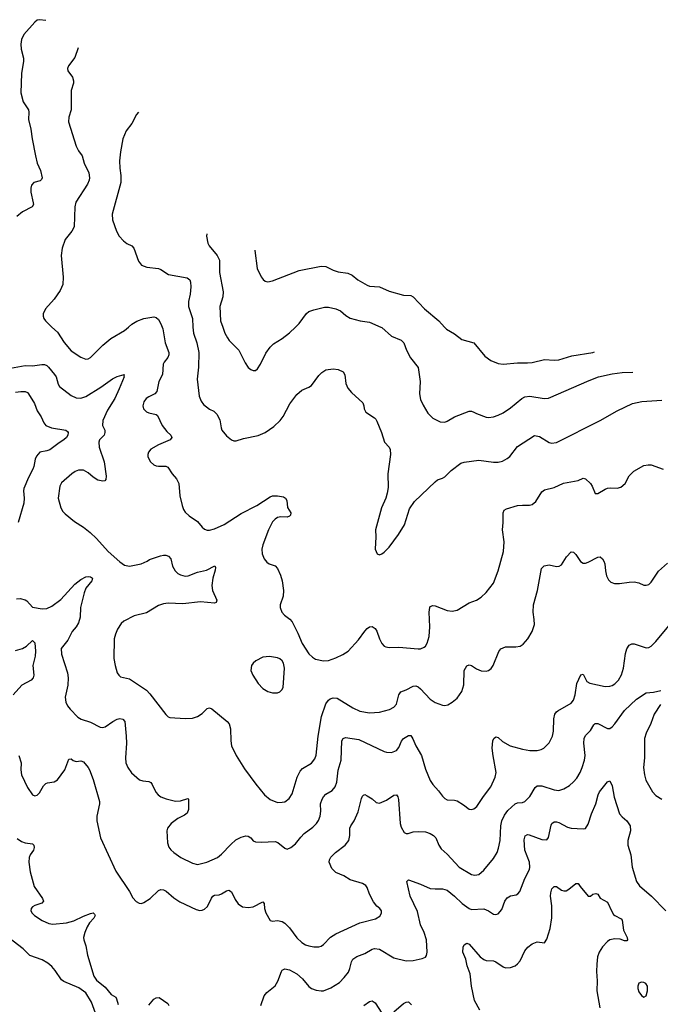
# Model space of a CAD drawing. Header units: inches. Extents: x 884691 to 1028259, y 526745 to 653629.
# Tile 223 of 241: x 991945 to 997226, y 634419 to 642533. Entities that reach past the tile are written whole.
import ezdxf

# ---------------------------------------------------------------- set-up
doc = ezdxf.new("R2010")
doc.units = ezdxf.units.IN
doc.header["$MEASUREMENT"] = 0
doc.layers.add('A9693', color=7, linetype='Continuous')
doc.layers.add('A9694', color=7, linetype='Continuous')

msp = doc.modelspace()

# ---------------------------------------------------------------- linework, layer by layer
at = {"layer": 'A9693', "color": 6}
for points, elevation in [([(992211, 640000), (992257, 639957), (992311.7, 639871.7), (992370, 639802.9), (992450, 639751.6), (992490, 639735), (992510, 639737.4), (992530, 639747.7), (992631.9, 639850), (992695.4, 639904.7), (992809, 639971), (992843.4, 640000)], 3500), ([(993119.3, 640000), (993124.9, 639984.9), (993143.5, 639870), (993175.4, 639790), (993174.5, 639770), (993167.7, 639750), (993135.1, 639710), (993127.2, 639692.8), (993121.7, 639610), (993092.1, 639550), (993076.3, 639470), (993059, 639450), (993010, 639425.9), (992988.5, 639410), (992970, 639383.9), (992960.9, 639350), (992966.3, 639326.3), (992990, 639301.2), (993010, 639292), (993070, 639279.6), (993081.6, 639270), (993120.4, 639190), (993159, 639139), (993191.6, 639110), (993200.5, 639090), (993185.9, 639070), (993090, 639029.4), (993027.3, 638992.7), (993008.1, 638970), (993001.3, 638950), (993002.7, 638930), (993023.8, 638890), (993050, 638865.6), (993070, 638856.5), (993090, 638853.6), (993150, 638854.6), (993165.2, 638845.2), (993201.7, 638790), (993239.1, 638750), (993255.9, 638710), (993265.5, 638610), (993283.7, 638530), (993295.9, 638495.9), (993310, 638474), (993343.2, 638443.2), (993410, 638397.2), (993450, 638350.1), (993470, 638334.1), (993490, 638325.9), (993510, 638325.2), (993550, 638337.5), (993630, 638374), (993770, 638464.2), (993898.7, 638530), (994010, 638601.5), (994030, 638608.7), (994069.7, 638609.7), (994119.6, 638599.5), (994136.9, 638590), (994146.8, 638570), (994152, 638512), (994179.5, 638470), (994177.6, 638450), (994170, 638440.7), (994150, 638434), (994097, 638437), (994070, 638430.9), (994050, 638418), (994030, 638395.2), (993997.2, 638330), (993950, 638206), (993942.1, 638170), (993944.5, 638130), (993961.6, 638090), (993982.8, 638062.8), (994001.1, 638050), (994050, 638031.1), (994070, 638011.4), (994095.5, 637955.5), (994107.7, 637907.7), (994119.6, 637830), (994117, 637783), (994092.9, 637710), (994092.2, 637690), (994107.3, 637650), (994126.9, 637626.9), (994171.9, 637591.9), (994190.1, 637570), (994238.6, 637478.6), (994273.1, 637393.1), (994327.5, 637307.5), (994358.8, 637278.8), (994384.2, 637264.2), (994450.7, 637250.7), (994490, 637253.5), (994550, 637273.9), (994610, 637301.6), (994652, 637328), (994738.1, 637421.9), (994790, 637493.7), (994810, 637516), (994830, 637530.1), (994850, 637532.3), (994875.9, 637515.9), (994890, 637493.8), (994911.1, 637430), (994930, 637392), (994950, 637370.1), (994963.9, 637363.9), (994990, 637359.1), (995070, 637361), (995230, 637348.8), (995250.3, 637349.7), (995279.2, 637360.8), (995290.3, 637369.7), (995304.9, 637395.1), (995320.4, 637450), (995326.8, 637530), (995319.9, 637650), (995324.8, 637690), (995330, 637698.1), (995350, 637705.4), (995370, 637701.8), (995470, 637663), (995510, 637659.3), (995550, 637666.9), (995650, 637728.3), (995710, 637750.6), (995750, 637773.4), (995790, 637812.5), (995849.5, 637890), (995888.4, 637990), (995934.1, 638150), (995938.9, 638230), (995925.2, 638330), (995931.1, 638390), (995930.3, 638469.7), (995938.5, 638490), (995957.9, 638502.1), (996050, 638528.5), (996090, 638533.2), (996147.7, 638532.3), (996170, 638537.5), (996198.8, 638561.2), (996250, 638642.8), (996270, 638659.3), (996350, 638678.9), (996426.5, 638713.5), (996550, 638734.7), (996590, 638755.5), (996610, 638748.5), (996649.7, 638710), (996663.9, 638690), (996688, 638628), (996710, 638628.1), (996770, 638665), (996790, 638671.8), (996814.8, 638674.8), (996870, 638671), (996900.5, 638679.5), (996936.2, 638710), (996970, 638773.4), (997006.8, 638813.2), (997090, 638858.6), (997125.4, 638865.4), (997150, 638865), (997250, 638829.5)], 3500), ([(993373.9, 640000), (993377.3, 639950), (993406, 639870), (993421.4, 639790), (993417.9, 639670), (993407.3, 639570), (993424.7, 639430), (993440.5, 639390), (993461.8, 639361.8), (993510, 639324), (993546.2, 639306.2), (993570, 639282.8), (993594.7, 639234.7), (993604.8, 639170), (993612.4, 639150), (993650, 639104.2), (993690, 639069.2), (993710, 639061.8), (993730, 639061.3), (993790, 639082.8), (993910, 639106), (993970, 639131), (994040.3, 639179.7), (994091.3, 639228.7), (994116.2, 639263.8), (994173.2, 639366.8), (994230, 639443.7), (994270, 639479.5), (994330, 639505), (994350, 639519.3), (994410, 639599.5), (994434.8, 639625.2), (994470, 639646.6), (994530, 639654.9), (994571.6, 639650), (994611.9, 639630), (994625.9, 639605.9), (994633.9, 639533.9), (994650, 639497.4), (994680.3, 639460.3), (994774.5, 639374.5), (994782.7, 639350), (994784.7, 639324.7), (994799, 639299), (994870, 639252.4), (994880, 639240), (994890, 639224.6), (994927.9, 639130), (994951, 639051), (994990, 639010.8), (995000.1, 638990), (995002.1, 638950), (994980.8, 638790), (994981.6, 638678.4), (994975.5, 638630), (994964.2, 638590), (994927.6, 638510), (994878.9, 638330), (994882, 638270), (994876.4, 638170), (994890.6, 638130.6), (994910, 638124), (994930, 638130.5), (994950, 638146), (994990, 638186.7), (995068.6, 638290), (995116.1, 638370), (995158.8, 638501.2), (995198.5, 638561.5), (995370, 638725.5), (995390, 638739.6), (995430, 638753.7), (995450, 638766.7), (995501.1, 638818.9), (995582.6, 638877.4), (995610, 638886.3), (995730, 638901.6), (995850, 638885.8), (995890, 638887.2), (995925.2, 638894.8), (995964.4, 638915.6), (995986.1, 638933.9), (996050, 639015.4), (996190, 639105.7), (996230, 639098.5), (996310, 639048.9), (996330, 639043.2), (996370, 639047.9), (996729, 639230), (996869.7, 639310.3), (996995.3, 639370), (997073, 639387), (997237.9, 639397.9)], 3600), ([(993618.8, 640000), (993636.8, 639950), (993657.5, 639910), (993672, 639890), (993751.2, 639810), (993804, 639704), (993830, 639667.6), (993850, 639650.2), (993870, 639640.6), (993890, 639642.9), (993904.7, 639655.3), (993930, 639694.4), (993974.1, 639785.9), (994010, 639835), (994038.4, 639861.6), (994110, 639906.5), (994170, 639951.5), (994218.4, 640000)], 3700), ([(994921.3, 640000), (994930, 639996.3), (995010, 639926), (995090, 639891.4), (995101.5, 639881.5), (995110.4, 639870), (995133.3, 639810), (995166.2, 639746.2), (995230, 639667.2), (995245.1, 639550), (995239.9, 639450), (995250, 639403.6), (995270, 639356.3), (995310.6, 639290), (995351.8, 639250), (995410, 639219.6), (995450, 639217.1), (995470, 639224.2), (995530, 639259.9), (995650, 639305.4), (995670, 639305.9), (995690, 639299.8), (995710, 639287.2), (995790, 639258), (995810, 639255.5), (995850, 639260.1), (995890, 639273.3), (995930, 639293.7), (995990, 639335), (996083.6, 639410), (996110, 639423.6), (996150, 639430.4), (996269.5, 639410.5), (996305.1, 639414.9), (996639.4, 639560.6), (996716.8, 639590), (996830, 639614.5), (996910, 639624.1), (997000.1, 639627.6)], 3700), ([(995446.6, 640000), (995462.9, 639982.9), (995530, 639942.7), (995590, 639897), (995690, 639870.9), (995779.5, 639759.5), (995830, 639723.9), (995890, 639700.1), (995930, 639694.5), (996050, 639706.3), (996130, 639704.1), (996170, 639708), (996270, 639731.3), (996350, 639727.3), (996390, 639730.8), (996496.3, 639763.7), (996670, 639790.9), (996683.1, 639796.8)], 3800), ([(991870, 639661.8), (991990, 639683.6), (992050, 639679.3), (992127.6, 639692.4), (992150, 639691), (992170, 639682.6), (992183.6, 639670), (992233.3, 639610), (992245.9, 639590), (992262.1, 639530), (992274.2, 639510), (992370, 639436), (992410, 639417.8), (992450, 639414), (992490, 639427.2), (992614.8, 639505.2), (992710, 639572.2), (992750, 639592.5), (992807.7, 639607.7), (992804.2, 639595.8), (992807.1, 639590), (992766.1, 639490), (992728.4, 639410), (992670, 639314.3), (992631.6, 639230), (992629.3, 639190), (992646.4, 639150), (992647.7, 639130), (992640.6, 639110), (992604.2, 639070), (992596.6, 639050), (992600.7, 639010), (992640.7, 638890), (992659, 638770), (992656.2, 638743.8), (992647.1, 638732.9), (992631.2, 638728.8), (992590, 638739.4), (992550, 638762.7), (992510, 638798.4), (992470, 638819.2), (992430, 638820.1), (992403.8, 638810), (992374.3, 638790), (992290, 638715.7), (992275.3, 638690), (992262.5, 638590), (992284.8, 638510), (992301.2, 638481.2), (992320.3, 638460.3), (992396.7, 638396.7), (992472.7, 638350), (992526.9, 638306.9), (992578.2, 638258.2), (992674.8, 638150), (992770, 638064.5), (992810, 638038), (992850, 638030.6), (992947.3, 638050), (992996.3, 638070), (993016.5, 638083.5), (993105, 638115), (993130, 638121.4), (993150, 638119.6), (993171.8, 638111.8), (993190.9, 638090.9), (993206.1, 638030), (993228, 637990), (993248.3, 637970), (993270, 637956.8), (993310, 637947.1), (993333.5, 637950), (993410, 637981.1), (993484.2, 637995.8), (993552.6, 638032.6), (993558.1, 638018.1), (993557, 637997), (993536.8, 637930), (993529.7, 637870), (993535.4, 637830), (993570.1, 637749.9), (993564.2, 637730), (993550, 637724.1), (993434.7, 637734.7), (993290, 637719.1), (993170, 637723.5), (993130, 637719.5), (993090, 637704.3), (992990, 637644.7), (992890, 637619.7), (992803.8, 637576.2), (992782.8, 637557.2), (992751.2, 637510), (992734.4, 637470), (992724.6, 637430), (992720.9, 637270), (992731.1, 637211.1), (992750, 637150.4), (992761.5, 637130), (992777.4, 637117.4), (992850, 637099.8), (992990, 637009.1), (993018.9, 636978.9), (993150, 636806.4), (993170, 636788.6), (993183.1, 636783.1), (993310, 636773.1), (993370, 636777.8), (993410, 636791.2), (993450, 636815), (993490, 636855.6), (993510, 636862), (993530, 636854.6), (993654.7, 636750), (993672.9, 636730), (993684.3, 636690), (993684.5, 636590), (993692.5, 636550), (993729.2, 636470), (993799.2, 636359.2), (993892.3, 636232.3), (993964.1, 636144.1), (994010, 636107), (994070, 636083.4), (994110, 636083.6), (994130, 636088.7), (994165.7, 636114.3), (994190, 636153.8), (994233.8, 636290), (994258.4, 636341.6), (994277.4, 636362.6), (994350, 636406.9), (994376.9, 636443.1), (994387.9, 636472.1), (994405.5, 636630), (994432.9, 636790), (994470, 636894.3), (994490, 636926.2), (994503.8, 636936.2), (994530, 636945.2), (994561.5, 636941.5), (994690, 636861.6), (994750, 636834.8), (994830, 636822.3), (994910, 636826.9), (994992.7, 636847.3), (995030, 636866.9), (995050, 636892.6), (995071.5, 636968.5), (995087.1, 636992.9), (995132.2, 637010), (995190, 637041.7), (995210, 637043), (995230, 637034.6), (995250, 637019.1), (995330, 636934.2), (995370, 636906.5), (995430, 636883.9), (995450, 636882), (995473.1, 636886.9), (995510, 636908.6), (995550, 636943), (995590, 636996.5), (995607.1, 637052.9), (995608.7, 637170), (995630, 637208.5), (995650, 637216.6), (995670, 637211.2), (995710, 637183.1), (995750, 637167.1), (995790, 637165.5), (995810, 637170.8), (995832.9, 637187.1), (995849.1, 637210.9), (995895, 637325), (995910.8, 637349.2), (995950, 637365.5), (996035.3, 637364.7), (996069.4, 637370.6), (996094.1, 637385.9), (996133.7, 637430), (996168.7, 637491.3), (996187.5, 637550), (996186.6, 637590), (996176.9, 637650), (996180.2, 637710), (996212.8, 637830), (996247.4, 638010), (996267.1, 638032.9), (996310, 638039.5), (996370, 638027), (996391.3, 638028.7), (996410, 638040.2), (996452.9, 638107.1), (996490, 638147.3), (996510, 638144.6), (996530, 638125), (996567.5, 638067.5), (996590, 638053.8), (996610, 638053.9), (996630, 638061.2), (996710, 638103), (996730, 638105.2), (996750, 638091.3), (996761.6, 638070), (996768.7, 638048.7), (996773.8, 637990), (996783.1, 637950), (996798.2, 637918.2), (996817, 637897), (996847.3, 637887.3), (996890, 637885.8), (996970, 637898.7), (997010, 637900.4), (997050, 637892.6), (997090, 637873), (997110, 637871.9), (997130, 637879.8), (997150, 637897.8), (997212, 637988), (997284.5, 638055.5)], 3400), ([(991910, 639464.5), (991955.3, 639470), (991990, 639469.5), (992010, 639460.3), (992018.7, 639450), (992066.2, 639370), (992088.7, 639308.7), (992121.4, 639261.4), (992143.3, 639210), (992161.6, 639190), (992208.4, 639170), (992325.5, 639150), (992339.4, 639139.4), (992345.2, 639130), (992342.2, 639110), (992330.8, 639089.2), (992310.5, 639070), (992270, 639045.6), (992192.5, 638987.5), (992170, 638979.3), (992110.8, 638969.2), (992083.5, 638936.5), (992072.6, 638910), (992062.4, 638850), (992054.8, 638830), (992018.6, 638761.4), (991980.9, 638670), (991978.1, 638650), (991983.2, 638590), (991979.8, 638550), (991931.7, 638388.3)], 3300), ([(991919.1, 637760.9), (991950, 637763.6), (991990, 637753.2), (992004.5, 637744.5), (992051.2, 637691.2), (992130, 637679.3), (992170, 637681.8), (992210, 637698.9), (992284, 637756), (992400, 637880), (992450, 637920.8), (992490, 637941.8), (992510, 637945.4), (992530, 637941.3), (992544.7, 637930), (992540.7, 637910), (992491.8, 637848.2), (992476, 637810), (992446.7, 637690), (992442.8, 637610), (992430, 637563.5), (992410.4, 637529.6), (992377.2, 637490), (992341.3, 637418.7), (992287.5, 637350), (992290, 637304.9), (992339.6, 637150), (992346.2, 637110), (992343.5, 637050), (992320.8, 636950), (992326.3, 636910), (992339.7, 636879.7), (992360.3, 636850), (992425.7, 636785.7), (992453.3, 636770), (992530, 636743), (992610, 636702.4), (992630, 636700.7), (992650, 636705.5), (992713.4, 636750), (992750, 636767.7), (992770, 636773.4), (992795.4, 636770), (992811.1, 636750), (992823.8, 636630), (992824.6, 636570), (992817.2, 636450), (992819.9, 636410), (992837, 636370), (992867.4, 636327.4), (992933.1, 636270), (992960.4, 636260.4), (993010, 636254.1), (993025.7, 636245.7), (993038.1, 636230), (993067.1, 636167.1), (993085.7, 636145.7), (993110, 636128.3), (993152.5, 636112.5), (993230, 636093.2), (993270, 636096), (993330, 636115.1), (993338, 636110), (993336.2, 636023.7), (993326.4, 635993.6), (993303.5, 635976.5), (993250, 635950.2), (993194.2, 635910), (993163.3, 635870), (993156.9, 635850), (993165, 635750), (993175.3, 635715.3), (993190, 635692.8), (993215, 635670), (993273.2, 635630), (993370, 635581.5), (993410, 635570.7), (993487.2, 635590), (993576.3, 635630), (993610, 635656.1), (993684.7, 635735.3), (993726.7, 635773.3), (993770, 635796), (993810, 635807.1), (993830, 635805.9), (993850, 635791.5), (993870, 635767), (993890, 635757.9), (993934.7, 635754.7), (994050, 635759.7), (994072.3, 635752.3), (994130, 635705.4), (994150, 635697.2), (994181.5, 635710), (994219.5, 635740.5), (994262.6, 635797.4), (994290, 635825.9), (994362.1, 635877.9), (994391.9, 635908.1), (994407.2, 635932.8), (994421.5, 635970), (994426.8, 636010), (994425, 636070), (994439.4, 636110), (994450.5, 636129.5), (994469.9, 636150), (994520.2, 636179.8), (994546.9, 636210), (994558.5, 636250), (994570.1, 636349.9), (994594.5, 636430), (994600.1, 636590), (994610.5, 636609.5), (994630, 636616.7), (994740.9, 636600.9), (994950, 636502.4), (994970, 636496.3), (995010, 636493.8), (995050.3, 636509.7), (995070, 636536.6), (995092.7, 636587.3), (995110, 636608.8), (995150, 636634.6), (995170, 636633.3), (995187.1, 636607.1), (995211.3, 636550), (995258.3, 636470), (995290, 636356.5), (995330, 636262.6), (995350, 636231.2), (995398.6, 636178.5), (995430, 636135.5), (995450, 636114.2), (995470, 636105.1), (995530, 636102.6), (995550, 636095.7), (995603.3, 636063.3), (995650, 636026.1), (995670, 636023.6), (995690, 636030.1), (995713.4, 636050), (995768.2, 636131.8), (995829.6, 636210), (995865.1, 636290), (995872.5, 636330), (995847.2, 636467.2), (995840.8, 636530), (995845, 636590), (995854.5, 636610), (995870, 636622.1), (995890, 636616.5), (995925.3, 636585.3), (995988.3, 636550), (996090, 636522.1), (996150, 636511.5), (996210, 636509.4), (996242.5, 636517.5), (996265.5, 636530), (996310, 636573.5), (996337.5, 636630), (996345.3, 636670), (996348.9, 636771.1), (996355.4, 636810), (996369.2, 636830), (996381.4, 636838.6), (996490, 636901.9), (996510, 636926.7), (996524.5, 636970), (996537.3, 637062.7), (996570, 637134.3), (996590, 637138.9), (996619.5, 637079.5), (996644.2, 637064.2), (996770, 637036.7), (996810, 637039.7), (996830, 637047.1), (996850, 637059.9), (996880.8, 637090), (996907.2, 637132.8), (996922.5, 637190), (996938.1, 637310), (996950.9, 637349.1), (996970, 637377.7), (996990, 637388.6), (997010, 637388.8), (997110, 637357.6), (997130, 637359.5), (997150, 637369.2), (997190, 637408.9), (997350, 637604.6)], 3300), ([(991910, 637333.4), (991968, 637352), (992000.5, 637370), (992050, 637416.6), (992070, 637398.5), (992076.5, 637330), (992072.3, 637287.7), (992054.7, 637210), (992062.9, 637130), (992057.8, 637110), (992040.6, 637090), (991962.9, 637050), (991892.8, 636970)], 3200), ([(991937.1, 636470), (991958.2, 636410), (991954.4, 636350), (991961.3, 636310), (992010, 636206.2), (992050, 636146), (992070, 636136.9), (992090, 636142.9), (992110, 636160.7), (992141.9, 636218.1), (992161.5, 636238.5), (992175.1, 636244.9), (992230, 636252.7), (992257.5, 636270), (992318.2, 636350), (992350, 636439), (992370, 636440.7), (992387.5, 636427.5), (992410, 636420.1), (992450, 636424.8), (992470, 636417.4), (992510, 636371.2), (992520.4, 636350), (992550, 636270.3), (992601.9, 636090), (992601.9, 636070), (992580.8, 635970), (992580.1, 635930), (992610.7, 635790), (992736.8, 635516.8), (992850, 635348.7), (992877.4, 635297.4), (992905.1, 635265.1), (992930, 635251.6), (992950, 635250.8), (992970, 635257.2), (993021.1, 635290), (993090, 635357.7), (993110, 635365.6), (993130, 635363.8), (993152.5, 635352.5), (993215.9, 635295.9), (993264.7, 635264.7), (993399.4, 635199.4), (993430, 635191.9), (993450, 635193.6), (993470, 635202), (993494.8, 635225.2), (993525.8, 635294.3), (993536.9, 635310), (993550, 635318.9), (993590, 635322.3), (993610, 635329.7), (993650, 635355.3), (993670, 635360.9), (993690, 635345.9), (993722.2, 635282.2), (993746.5, 635246.5), (993782.8, 635222.8), (993830, 635215.8), (993870, 635221.1), (993950, 635263.8), (993961.5, 635250), (993963.4, 635210), (993973.5, 635173.5), (994010, 635109.1), (994030, 635104.6), (994070, 635111), (994110, 635101.3), (994130, 635088.4), (994170, 635049), (994230, 634967.8), (994270, 634928.3), (994301.1, 634910), (994330, 634899.9), (994370, 634892.5), (994410, 634893.4), (994430, 634899.4), (994450, 634912.2), (994508, 634972), (994550, 634999.9), (994750, 635091.3), (994877.7, 635122.3), (994913.5, 635146.5), (994927.5, 635170), (994927.4, 635190), (994913.9, 635210), (994888.8, 635228.8), (994862.4, 635262.4), (994827.5, 635327.5), (994810, 635381.6), (994797.8, 635397.8), (994770, 635415.9), (994670, 635444.4), (994617.1, 635477.1), (994550, 635506.2), (994519.3, 635539.3), (994496, 635590), (994497.7, 635610), (994509, 635631), (994549.8, 635670.2), (994627.1, 635730), (994657.6, 635770), (994667.9, 635810), (994665.4, 635870), (994674.6, 635890), (994703.7, 635930), (994735.5, 636004.5), (994764.1, 636115.9), (994770, 636133.6), (994778.7, 636141.3), (994790, 636147.8), (994810, 636138.4), (994850, 636112.2), (994882.7, 636082.7), (994910, 636077), (994970, 636102.6), (995030, 636141.7), (995050, 636146.3), (995061.7, 636130), (995067.5, 636107.5), (995080.8, 635910), (995090, 635877.8), (995115.8, 635835.8), (995130, 635825.4), (995146.5, 635826.5), (995190, 635840.4), (995230, 635843.4), (995290, 635839.9), (995330, 635827.2), (995355.8, 635810), (995375.5, 635790), (995401, 635730), (995420.1, 635700.1), (995470, 635657.6), (995568.8, 635550), (995670, 635488.4), (995697, 635483), (995730, 635489.7), (995770, 635524.3), (995850, 635619.6), (995879.9, 635670), (995892.9, 635707.1), (995906.3, 635770), (995911.8, 635890), (995919.1, 635930), (995941.6, 635978.4), (995970, 636016.1), (996030, 636070.4), (996050, 636080.6), (996090, 636083), (996110, 636091.3), (996150, 636131.8), (996193, 636207), (996210, 636220.1), (996250, 636218.8), (996350, 636186.3), (996390, 636180.9), (996430, 636193.5), (996476.7, 636223.3), (996510, 636251.8), (996536.9, 636283.1), (996564.5, 636330), (996581.3, 636370), (996601, 636430), (996606.4, 636470), (996595.5, 636570), (996599.2, 636610), (996610, 636633.3), (996650, 636675.7), (996677.2, 636722.8), (996690, 636732.4), (996710, 636733.4), (996790, 636692.5), (996810, 636691.4), (996830, 636705.2), (996850, 636729.4), (996930, 636841), (997030, 636932.7), (997110, 636985), (997170, 636990.1), (997230, 637005.2)], 3200), ([(997226, 636890), (997174.8, 636810), (997147.7, 636732.3), (997110, 636653.6), (997096.2, 636610), (997094.5, 636450), (997086.6, 636370), (997094.2, 636310), (997106.7, 636266.7), (997160.9, 636170), (997190, 636139.5), (997237.4, 636110)], 3200), ([(993932, 634410), (993961.7, 634490), (993983.7, 634516.3), (994050, 634572.3), (994072.4, 634610), (994102.8, 634690), (994110, 634699.9), (994130, 634711.5), (994170, 634701.9), (994230, 634669.2), (994275.6, 634630), (994330, 634565.9), (994350, 634550.5), (994390, 634534.7), (994430.6, 634529.4), (994450, 634531.6), (994510, 634554.7), (994580.3, 634599.7), (994620.8, 634639.2), (994654.9, 634685.1), (994667.1, 634712.9), (994680.8, 634770), (994692.5, 634790), (994725.5, 634814.5), (994790, 634838.6), (994850, 634874.6), (994870, 634880.4), (994910, 634874.4), (995030, 634803.3), (995130, 634777.2), (995190, 634779.4), (995262.9, 634797.1), (995290, 634808.1), (995298.4, 634821.6), (995305, 634850), (995298.8, 634950), (995280.3, 635010), (995250, 635075), (995224.4, 635184.4), (995165.2, 635310), (995137.8, 635430), (995150, 635445), (995250.2, 635410), (995330, 635373.9), (995369.4, 635369.4), (995430, 635370.3), (995470, 635360.1), (995530, 635310.9), (995591.2, 635251.2), (995650, 635207.6), (995670, 635201), (995770, 635205.8), (995810.2, 635190.2), (995850, 635161.3), (995870, 635158.1), (995890, 635166), (995918.4, 635201.6), (995944.6, 635270), (995962.6, 635297.4), (995990, 635314.1), (996037.5, 635322.5), (996051.7, 635330), (996068.8, 635350), (996110, 635455.5), (996148, 635530), (996151.4, 635550), (996146.7, 635590), (996108.6, 635690), (996104.8, 635775.2), (996111.7, 635808.3), (996130, 635817.9), (996144.7, 635815.3), (996250, 635776.2), (996290, 635774.3), (996305.3, 635794.7), (996325.4, 635894.6), (996331.9, 635908.1), (996350, 635921.6), (996370, 635922.8), (996390, 635916.1), (996459.8, 635879.8), (996490, 635870.5), (996590, 635864.6), (996610, 635868.5), (996630, 635902.4), (996658.1, 635990), (996693.1, 636070), (996713.6, 636146.4), (996724.2, 636170), (996790, 636253.4), (996810, 636261.3), (996830, 636218.7), (996845.2, 636125.2), (996889.7, 635990), (996910, 635962.8), (996950, 635930), (996976.5, 635890), (996978.7, 635850), (996957.3, 635770), (996956.9, 635730), (996983.4, 635650), (996992.8, 635550), (997030.1, 635430.1), (997054.9, 635394.9), (997153, 635310), (997271.6, 635190)], 3100), ([(991924.1, 635784.1), (991961.3, 635761.3), (991990, 635749.5), (992050, 635740.6), (992061.1, 635730), (992065.5, 635710), (992060.4, 635690), (992030.8, 635650), (992023.6, 635630), (992021.2, 635590), (992032, 635512), (992064.6, 635390), (992133.2, 635290), (992140.7, 635270), (992127.5, 635252.5), (992070, 635233.8), (992050, 635221.8), (992040.1, 635210), (992038.3, 635190), (992047.6, 635170), (992068, 635150), (992130, 635109.1), (992185.2, 635085.2), (992219.4, 635079.4), (992330, 635089.8), (992392.2, 635107.8), (992470, 635145.5), (992530, 635167.5), (992550, 635172.4), (992562.7, 635162.7), (992568, 635150), (992557.2, 635130), (992521.6, 635090), (992501.5, 635058.5), (992481.3, 635010), (992471, 634970), (992473, 634950), (992490, 634901.3), (992503.7, 634823.7), (992557.4, 634650), (992579.2, 634619.2), (992650, 634560.2), (992700.5, 634500.5), (992736.7, 634476.7), (992744.2, 634464.2), (992756.6, 634416.6)], 3100), ([(995738.7, 634370), (995694.2, 634450), (995668.4, 634570), (995657.6, 634670), (995635, 634735), (995622.5, 634790), (995598.3, 634850), (995601.2, 634890), (995610, 634908.2), (995630, 634923.6), (995650, 634915.7), (995741.4, 634810), (995770, 634787.4), (995790, 634780.6), (995850, 634777.2), (995870, 634770.4), (995930, 634727), (995950, 634719.5), (995990, 634722.2), (996030, 634737.5), (996050, 634752.7), (996070, 634776.3), (996110, 634858.9), (996133.6, 634890), (996170, 634916.6), (996210, 634933), (996270, 634926.4), (996290, 634955), (996317, 635043), (996331, 635131), (996331, 635230), (996320.8, 635310), (996322.3, 635337.7), (996332.4, 635370), (996350, 635391.3), (996370, 635390.1), (996410, 635360.9), (996430, 635353.3), (996450, 635355.6), (996472.1, 635367.9), (996530, 635415.8), (996550, 635414), (996564.4, 635390), (996630, 635310.2), (996650, 635309.2), (996670, 635327.5), (996693.4, 635333.4), (996710, 635327.1), (996730, 635294.9), (996790, 635261.8), (996824.9, 635184.9), (996840.5, 635160.5), (996850.6, 635150.6), (996903.2, 635123.2), (996912.5, 635112.5), (996922.4, 635030), (996952.1, 634970), (996955.1, 634950), (996950, 634941.6), (996930, 634942), (996894.7, 634954.7), (996850, 634959.8), (996810, 634950.6), (996790, 634937.5), (996750, 634893), (996720.9, 634850), (996709.4, 634810), (996701.3, 634750), (996700.4, 634690), (996706.3, 634613.7), (996703.3, 634530), (996726.2, 634390)], 3000), ([(992570, 634347.4), (992537, 634437), (992490, 634513.3), (992434, 634554), (992310, 634605.9), (992290, 634619.6), (992239, 634699), (992211.2, 634730), (992177.4, 634757.4), (992130, 634784.5), (992030, 634820.9), (991975, 634875), (991810, 635002.3)], 3100), ([(993010, 634412.8), (993050, 634462.4), (993070, 634473.1), (993094.9, 634474.9), (993166.3, 634426.3), (993175.7, 634410)], 3100), ([(994782.4, 634410), (994830, 634443.6), (994850, 634448.2), (994875.2, 634430), (994930, 634346.8)], 3000), ([(995030, 634358.5), (995110, 634427), (995130, 634438.2), (995150, 634439.1), (995173.7, 634413.7)], 3000)]:
    msp.add_lwpolyline(points, dxfattribs=dict(at, elevation=elevation))
for points, elevation in [([(994005.5, 637285.5), (993950, 637278.4), (993891.8, 637250), (993868.8, 637230), (993856.6, 637210), (993850.7, 637170), (993866.8, 637130), (993910, 637063.2), (993950, 637021.6), (993990, 636998), (994030, 636986), (994070, 636985.5), (994090, 636994.6), (994106.6, 637010), (994116.1, 637030), (994129.3, 637190), (994119.3, 637230), (994108.7, 637248.7), (994090, 637265.4), (994070, 637274.8)], 3500), ([(997070, 634600.9), (997050, 634593.3), (997040.1, 634570), (997040.4, 634550), (997050, 634520.8), (997070, 634493.1), (997090, 634477.6), (997110, 634488.8), (997120.8, 634530), (997120.8, 634570), (997106, 634590), (997090, 634598.8)], 3100)]:
    msp.add_lwpolyline(points, close=True, dxfattribs=dict(at, elevation=elevation))
at = {"layer": 'A9694', "color": 6}
for points, elevation in [([(992160.5, 642526.6), (992110, 642532.5), (992090, 642527.7), (992070, 642511.9), (991978.9, 642410), (991959.9, 642370), (991954.6, 642330), (991958.3, 642290), (991976.2, 642216.2), (991977.4, 642190), (991959, 642090), (991955.1, 641930), (991974.4, 641854.4), (992017.6, 641790), (992021.3, 641770), (992017.1, 641710), (992038.5, 641630), (992048.1, 641550), (992074.9, 641410), (992089.5, 641350), (992116.3, 641290), (992130.4, 641229.6), (992125.6, 641214.4), (992115.1, 641204.9), (992062.3, 641190), (992042.1, 641170), (992036, 641144), (992037, 641110), (992057.8, 641022.2), (992057.9, 641010), (992049.1, 640990.9), (991969.1, 640950), (991920.6, 640910)], 3400), ([(992427, 642300), (992398.9, 642221.1), (992346.5, 642153.5), (992339, 642130), (992343.5, 642110), (992379.4, 642059.4), (992390.1, 642030), (992388.9, 642010), (992369.1, 641950), (992369.1, 641790), (992350.1, 641730), (992347.2, 641690), (992411.1, 641491.1), (992431, 641451), (992461.3, 641410), (992476.5, 641350), (992514.3, 641270), (992520.8, 641230), (992518.1, 641210), (992503.6, 641176.4), (992407.6, 641030), (992399.1, 640990), (992393.8, 640826.2), (992375.7, 640790), (992320, 640720), (992294.8, 640650), (992287.4, 640590), (992304.5, 640410), (992299.7, 640350), (992278.1, 640301.9), (992230, 640230.4), (992158.5, 640150), (992139.3, 640110), (992138.1, 640090), (992144.1, 640070), (992157.5, 640050), (992211, 640000)], 3500), ([(992924.3, 641771.7), (992907.5, 641752.5), (992870, 641676.8), (992822.9, 641617.1), (992794.2, 641550), (992775.5, 641444.5), (992769.4, 641370), (992771.4, 641310), (992780.1, 641250), (992778.3, 641190), (992706.7, 640930), (992710, 640883.1), (992742.4, 640790), (992766.3, 640750), (992800.2, 640710), (992829.6, 640689.6), (992870.1, 640670.1), (992887.6, 640650), (992923.4, 640543.4), (992949.6, 640509.6), (992994.4, 640494.4), (993090, 640482.5), (993110, 640475.1), (993173, 640433), (993325, 640405.1), (993348, 640388), (993354.1, 640370), (993355.9, 640330), (993351.7, 640270), (993337.7, 640210), (993337.9, 640170), (993369.1, 640070), (993373.9, 640000)], 3600), ([(993487.6, 640769.3), (993485.8, 640750), (993497.1, 640690), (993508, 640670), (993572.4, 640590), (993592.3, 640550), (993592, 640450), (993623.5, 640290), (993620.4, 640250), (993594.7, 640170), (993600.7, 640050), (993618.8, 640000)], 3700), ([(993882.8, 640633), (993882.6, 640630), (993903.3, 640483.3), (993934.7, 640414.7), (993951.8, 640391.8), (993970, 640378.4), (993990, 640373.2), (994030, 640379.6), (994250, 640466.5), (994430, 640502.2), (994470, 640498.3), (994530, 640469.3), (994570, 640455.8), (994650, 640444), (994686.3, 640426.3), (994732.6, 640390), (994810, 640344.6), (994830, 640337.3), (994910, 640331.5), (994990, 640294.6), (995110, 640263.9), (995170, 640258.5), (995190, 640248.5), (995282.5, 640150), (995399, 640050), (995446.6, 640000)], 3800), ([(994218.4, 640000), (994248.4, 640030), (994309.6, 640110.4), (994330, 640127.3), (994370, 640142.9), (994457.1, 640162.9), (994490, 640162.7), (994550, 640150.4), (994590, 640132.3), (994633.8, 640093.8), (994670, 640073.3), (994751.9, 640051.9), (994830, 640039.2), (994921.3, 640000)], 3700), ([(992843.4, 640000), (992870, 640022.4), (992910, 640048.1), (992970, 640070.1), (993050, 640083.3), (993070, 640078.4), (993090, 640061.2), (993110, 640025.2), (993119.3, 640000)], 3500)]:
    msp.add_lwpolyline(points, dxfattribs=dict(at, elevation=elevation))

doc.saveas('drawing.dxf')
